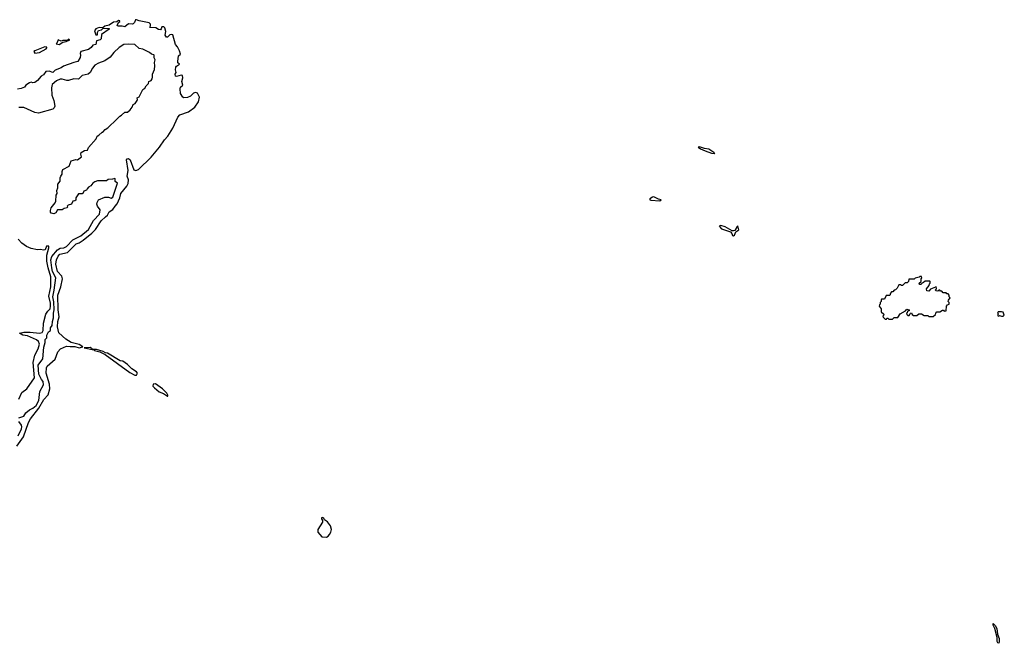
# Model space of a CAD drawing. Extents: x 1861455 to 2058065, y 200073 to 437907.
# Tile 167 of 256: x 2015339 to 2026176, y 271514 to 278376. Entities that reach past the tile are written whole.
import ezdxf

# ---------------------------------------------------------------- set-up
doc = ezdxf.new("R2010")
doc.units = 0

msp = doc.modelspace()

# ---------------------------------------------------------------- linework, layer by layer
at = {"layer": '0CON05XD'}
for points in [[(2016865, 278268), (2016836, 278286), (2016775, 278290), (2016770, 278295), (2016780, 278310), (2016780, 278325), (2016765, 278342), (2016652, 278362), (2016625, 278376), (2016615, 278373), (2016604, 278346), (2016588, 278332), (2016575, 278327), (2016535, 278330), (2016495, 278296), (2016465, 278306), (2016424, 278304), (2016413, 278313), (2016426, 278344), (2016442, 278355), (2016440, 278365), (2016426, 278366), (2016407, 278353), (2016372, 278348), (2016325, 278317), (2016275, 278306), (2016255, 278288), (2016215, 278289), (2016178, 278275), (2016161, 278255), (2016175, 278208), (2016195, 278210), (2016196, 278235), (2016205, 278257), (2016240, 278265), (2016258, 278282), (2016325, 278280), (2016325, 278270), (2016238, 278212), (2016234, 278165), (2016225, 278154), (2016185, 278143), (2016178, 278102), (2016145, 278097), (2016125, 278071), (2016095, 278048), (2016013, 278025), (2016004, 278005), (2016009, 277985), (2016005, 277960), (2015978, 277915), (2015935, 277904), (2015822, 277865), (2015794, 277846), (2015730, 277820), (2015705, 277796), (2015665, 277808), (2015626, 277804), (2015602, 277768), (2015576, 277754), (2015533, 277705), (2015505, 277683), (2015485, 277680), (2015465, 277687), (2015445, 277680), (2015408, 277655), (2015390, 277635), (2015355, 277620), (2015315, 277612)], [(2015307, 273683), (2015381, 273785), (2015436, 273945), (2015456, 273985), (2015549, 274101), (2015605, 274196), (2015653, 274247), (2015670, 274315), (2015667, 274365), (2015631, 274485), (2015634, 274545), (2015642, 274565), (2015730, 274640), (2015760, 274720), (2015789, 274755), (2015855, 274785), (2015895, 274779), (2015945, 274781), (2015995, 274765), (2016032, 274775), (2015995, 274803), (2015905, 274823), (2015845, 274860), (2015769, 274929), (2015756, 274995), (2015758, 275055), (2015773, 275105), (2015763, 275185), (2015759, 275345), (2015791, 275435), (2015810, 275525), (2015803, 275555), (2015756, 275605), (2015735, 275685), (2015745, 275733), (2015762, 275775), (2015781, 275795), (2015865, 275815), (2015961, 275909), (2015995, 275921), (2016039, 275951), (2016133, 276027), (2016172, 276068), (2016235, 276163), (2016283, 276207), (2016304, 276226), (2016325, 276263), (2016365, 276286), (2016388, 276325), (2016412, 276348), (2016440, 276415), (2016451, 276465), (2016517, 276543), (2016534, 276575), (2016535, 276615), (2016520, 276655), (2016534, 276715), (2016516, 276835), (2016520, 276845), (2016535, 276849), (2016556, 276835), (2016595, 276724), (2016617, 276717), (2016645, 276728), (2016787, 276863), (2016878, 276975), (2016932, 277055), (2016971, 277095), (2017026, 277184), (2017078, 277305), (2017102, 277328), (2017198, 277362), (2017266, 277415), (2017308, 277472), (2017317, 277525), (2017295, 277566), (2017275, 277574), (2017253, 277567), (2017220, 277535), (2017185, 277521), (2017147, 277517), (2017134, 277524), (2017110, 277565), (2017106, 277615), (2017110, 277635), (2017134, 277656), (2017125, 277695), (2017136, 277735), (2017132, 277762), (2017115, 277767), (2017065, 277750), (2017054, 277755), (2017049, 277775), (2017060, 277795), (2017052, 277825), (2017058, 277855), (2017065, 277866), (2017096, 277885), (2017081, 277901), (2017078, 277915), (2017085, 277980), (2017108, 277995), (2017096, 278035), (2017075, 278076), (2017053, 278103), (2017025, 278209), (2017015, 278212), (2016992, 278208), (2016965, 278182), (2016955, 278184), (2016941, 278205), (2016947, 278245), (2016936, 278285), (2016925, 278298), (2016902, 278298), (2016897, 278275), (2016887, 278263), (2016865, 278268)], [(2015331, 273995), (2015385, 274014), (2015405, 274049), (2015445, 274081), (2015485, 274101), (2015519, 274131), (2015549, 274185), (2015559, 274285), (2015602, 274358), (2015596, 274395), (2015577, 274417), (2015549, 274475), (2015543, 274575), (2015592, 274645), (2015604, 274774), (2015619, 274825), (2015618, 274855), (2015636, 274875), (2015639, 274905), (2015655, 274942), (2015677, 274955), (2015678, 274985), (2015695, 275010), (2015699, 275055), (2015712, 275095), (2015712, 275145), (2015719, 275185), (2015713, 275273), (2015702, 275325), (2015720, 275400), (2015736, 275535), (2015701, 275605), (2015692, 275645), (2015683, 275735), (2015691, 275769), (2015756, 275844), (2015785, 275861), (2015825, 275867), (2015855, 275881), (2015925, 275953), (2016013, 275997), (2016095, 276067), (2016152, 276168), (2016217, 276235), (2016223, 276285), (2016194, 276324), (2016187, 276345), (2016190, 276365), (2016205, 276392), (2016275, 276423), (2016315, 276423), (2016345, 276411), (2016365, 276423), (2016417, 276577), (2016390, 276595), (2016390, 276625), (2016385, 276630), (2016359, 276621), (2016314, 276616), (2016295, 276602), (2016195, 276602), (2016165, 276592), (2016144, 276576), (2016123, 276547), (2016097, 276533), (2016080, 276515), (2016075, 276500), (2016045, 276488), (2016035, 276462), (2016025, 276458), (2015985, 276460), (2015958, 276415), (2015955, 276390), (2015947, 276383), (2015925, 276380), (2015910, 276345), (2015872, 276335), (2015863, 276325), (2015866, 276315), (2015860, 276305), (2015830, 276300), (2015805, 276283), (2015755, 276282), (2015735, 276252), (2015715, 276241), (2015687, 276247), (2015678, 276258), (2015678, 276275), (2015687, 276305), (2015728, 276362), (2015735, 276380), (2015741, 276445), (2015751, 276465), (2015747, 276495), (2015757, 276525), (2015757, 276565), (2015785, 276600), (2015784, 276636), (2015790, 276655), (2015807, 276675), (2015807, 276705), (2015814, 276726), (2015885, 276763), (2015907, 276823), (2015955, 276837), (2015976, 276834), (2016020, 276865), (2016010, 276895), (2016017, 276913), (2016053, 276937), (2016085, 276940), (2016095, 276970), (2016180, 277065), (2016190, 277095), (2016210, 277105), (2016245, 277140), (2016255, 277140), (2016281, 277169), (2016310, 277185), (2016409, 277281), (2016440, 277315), (2016460, 277325), (2016495, 277360), (2016525, 277360), (2016555, 277383), (2016576, 277414), (2016587, 277443), (2016610, 277455), (2016632, 277485), (2016637, 277495), (2016630, 277515), (2016655, 277528), (2016694, 277606), (2016716, 277624), (2016731, 277649), (2016756, 277674), (2016762, 277695), (2016785, 277708), (2016797, 277725), (2016802, 277745), (2016800, 277775), (2016822, 277828), (2016827, 277867), (2016822, 277905), (2016830, 277935), (2016820, 277955), (2016820, 277985), (2016815, 277990), (2016788, 277998), (2016766, 278016), (2016695, 278050), (2016655, 278058), (2016605, 278102), (2016535, 278107), (2016485, 278102), (2016435, 278070), (2016375, 278014), (2016335, 277964), (2016275, 277925), (2016205, 277897), (2016165, 277874), (2016139, 277841), (2016114, 277795), (2016094, 277776), (2016025, 277762), (2015985, 277723), (2015935, 277725), (2015875, 277705), (2015858, 277705), (2015805, 277723), (2015785, 277721), (2015745, 277702), (2015698, 277662), (2015689, 277625), (2015694, 277545), (2015714, 277485), (2015724, 277425), (2015719, 277405), (2015705, 277392), (2015545, 277348), (2015505, 277354), (2015385, 277408), (2015329, 277411)], [(2015775, 278104), (2015815, 278128), (2015850, 278135), (2015892, 278155), (2015875, 278162), (2015862, 278148), (2015815, 278148), (2015795, 278141), (2015764, 278156), (2015753, 278125), (2015742, 278112), (2015775, 278104)], [(2015505, 278008), (2015555, 278014), (2015631, 278055), (2015639, 278065), (2015636, 278075), (2015615, 278078), (2015504, 278035), (2015494, 278025), (2015505, 278008)], [(2022985, 276904), (2022990, 276905), (2022980, 276915), (2022925, 276952), (2022877, 276957), (2022822, 276978), (2022808, 276975), (2022834, 276954), (2022883, 276933), (2022954, 276906), (2022985, 276904)], [(2022385, 276384), (2022400, 276395), (2022371, 276401), (2022320, 276425), (2022305, 276423), (2022273, 276405), (2022273, 276395), (2022285, 276391), (2022385, 276384)], [(2023195, 275998), (2023205, 276004), (2023220, 276040), (2023256, 276065), (2023245, 276108), (2023235, 276100), (2023212, 276058), (2023195, 276051), (2023182, 276052), (2023105, 276096), (2023055, 276110), (2023038, 276105), (2023065, 276076), (2023161, 276041), (2023177, 276025), (2023185, 276000), (2023195, 275998)], [(2015329, 274201), (2015363, 274275), (2015417, 274313), (2015502, 274435), (2015486, 274605), (2015505, 274685), (2015541, 274755), (2015556, 274805), (2015545, 274835), (2015523, 274853), (2015425, 274896), (2015375, 274905), (2015338, 274925), (2015383, 274937), (2015455, 274938), (2015555, 274928), (2015585, 274935), (2015598, 274955), (2015601, 275035), (2015626, 275134), (2015650, 275170), (2015676, 275194), (2015679, 275225), (2015678, 275258), (2015660, 275335), (2015682, 275435), (2015681, 275545), (2015652, 275645), (2015638, 275718), (2015636, 275785), (2015661, 275865), (2015660, 275885), (2015635, 275882), (2015618, 275845), (2015605, 275838), (2015565, 275848), (2015535, 275842), (2015465, 275858), (2015415, 275880), (2015362, 275915), (2015322, 275962)], [(2024945, 275080), (2024965, 275100), (2025005, 275100), (2025031, 275139), (2025088, 275172), (2025105, 275190), (2025130, 275185), (2025128, 275172), (2025112, 275168), (2025108, 275152), (2025100, 275145), (2025102, 275132), (2025115, 275120), (2025128, 275122), (2025138, 275132), (2025142, 275148), (2025155, 275150), (2025162, 275132), (2025175, 275120), (2025215, 275120), (2025235, 275140), (2025265, 275140), (2025295, 275120), (2025335, 275120), (2025345, 275110), (2025395, 275110), (2025418, 275132), (2025422, 275148), (2025435, 275160), (2025465, 275160), (2025495, 275180), (2025508, 275178), (2025515, 275170), (2025538, 275172), (2025540, 275225), (2025552, 275238), (2025570, 275245), (2025570, 275265), (2025560, 275275), (2025562, 275288), (2025580, 275315), (2025570, 275325), (2025570, 275345), (2025558, 275358), (2025545, 275360), (2025535, 275370), (2025502, 275372), (2025488, 275388), (2025475, 275390), (2025465, 275400), (2025455, 275400), (2025445, 275390), (2025422, 275392), (2025420, 275405), (2025430, 275415), (2025425, 275440), (2025418, 275432), (2025365, 275410), (2025345, 275390), (2025322, 275392), (2025320, 275415), (2025348, 275452), (2025352, 275468), (2025360, 275475), (2025360, 275495), (2025355, 275500), (2025305, 275500), (2025287, 275483), (2025272, 275478), (2025258, 275462), (2025242, 275462), (2025240, 275475), (2025260, 275495), (2025260, 275525), (2025270, 275535), (2025265, 275550), (2025245, 275550), (2025238, 275542), (2025195, 275530), (2025185, 275520), (2025125, 275520), (2025120, 275495), (2025108, 275482), (2025085, 275480), (2025055, 275450), (2025045, 275450), (2025035, 275460), (2025015, 275460), (2024998, 275422), (2024978, 275402), (2024965, 275400), (2024948, 275382), (2024935, 275380), (2024922, 275368), (2024915, 275340), (2024875, 275340), (2024858, 275302), (2024825, 275300), (2024820, 275295), (2024820, 275275), (2024810, 275265), (2024810, 275245), (2024802, 275238), (2024800, 275225), (2024820, 275195), (2024822, 275162), (2024850, 275135), (2024848, 275122), (2024840, 275115), (2024842, 275102), (2024865, 275080), (2024878, 275082), (2024885, 275090), (2024895, 275090), (2024905, 275080), (2024945, 275080)], [(2026145, 275112), (2026165, 275113), (2026176, 275125), (2026165, 275158), (2026145, 275162), (2026110, 275160), (2026102, 275145), (2026110, 275135), (2026102, 275122), (2026115, 275112), (2026125, 275120), (2026145, 275112)], [(2016625, 274463), (2016634, 274485), (2016625, 274501), (2016573, 274533), (2016525, 274583), (2016475, 274619), (2016443, 274623), (2016305, 274705), (2016285, 274709), (2016258, 274725), (2016185, 274747), (2016138, 274748), (2016136, 274755), (2016115, 274767), (2016048, 274765), (2016155, 274742), (2016162, 274735), (2016220, 274720), (2016280, 274690), (2016552, 274495), (2016605, 274465), (2016625, 274463)], [(2016965, 274234), (2016970, 274235), (2016969, 274245), (2016959, 274265), (2016910, 274315), (2016835, 274368), (2016807, 274365), (2016805, 274345), (2016821, 274325), (2016875, 274282), (2016923, 274263), (2016965, 274234)], [(2015322, 273798), (2015358, 273872), (2015362, 273895), (2015357, 273915), (2015328, 273955)], [(2018715, 272683), (2018735, 272693), (2018749, 272711), (2018764, 272736), (2018769, 272765), (2018758, 272805), (2018725, 272852), (2018693, 272873), (2018685, 272892), (2018671, 272899), (2018662, 272895), (2018660, 272885), (2018672, 272865), (2018670, 272845), (2018621, 272765), (2018622, 272735), (2018666, 272686), (2018715, 272683)], [(2026115, 271514), (2026105, 271518), (2026097, 271535), (2026097, 271577), (2026073, 271675), (2026054, 271715), (2026055, 271730), (2026075, 271711), (2026095, 271675), (2026100, 271615), (2026119, 271565), (2026121, 271535), (2026115, 271514)]]:
    msp.add_lwpolyline(points, dxfattribs=at)

doc.saveas('drawing.dxf')
